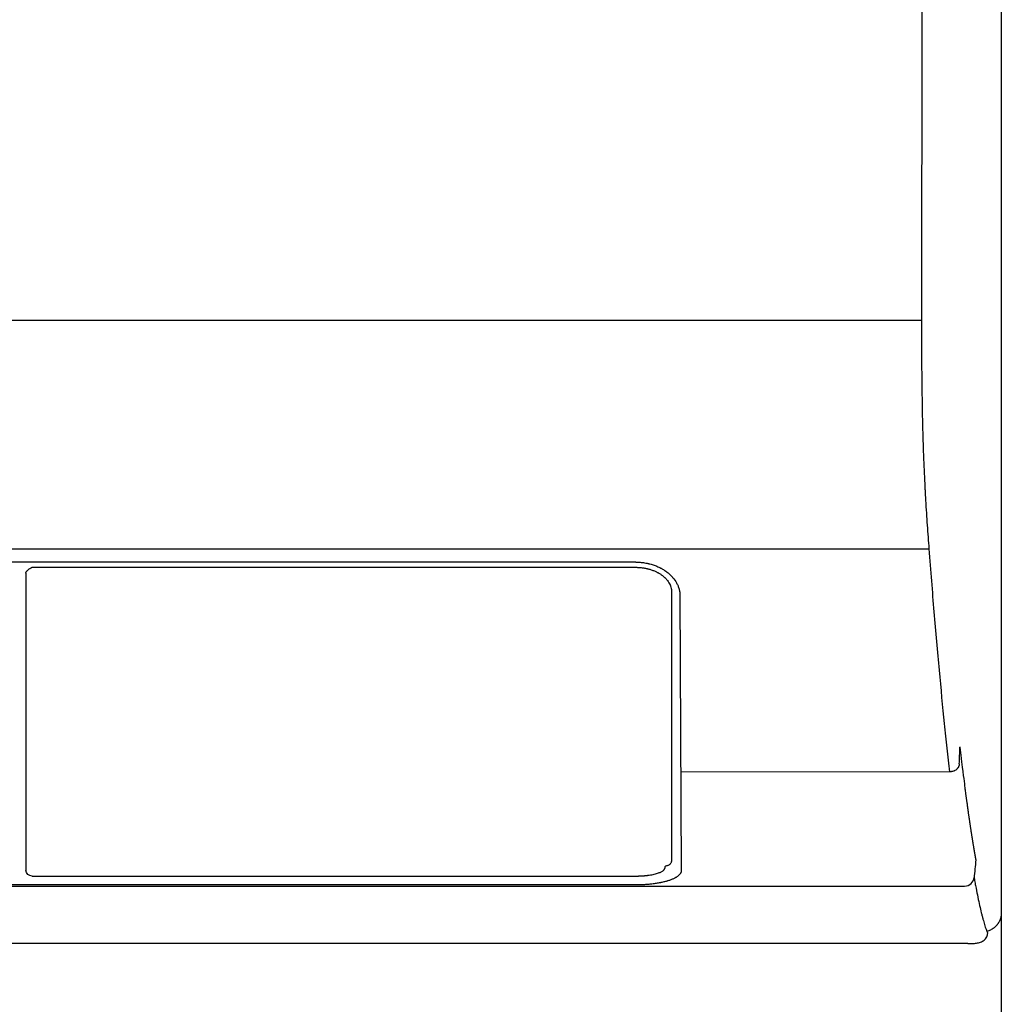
# Model space of a CAD drawing. Header units: inches. Extents: x 67073 to 287261, y -76160 to 48412.
# Tile 52 of 117: x 83825 to 83836, y -42170 to -42158. Entities that reach past the tile are written whole.
import ezdxf

# ---------------------------------------------------------------- set-up
doc = ezdxf.new("R2010")
doc.units = ezdxf.units.IN
doc.header["$MEASUREMENT"] = 0
doc.layers.add('DVM_INDOOR', color=7, linetype='Continuous')
doc.layers.add('DVM_USER', color=7, linetype='Continuous')

# ---------------------------------------------------------------- blocks, each defined once
blk = doc.blocks.new('RAC_ID_WM_AIRISE_WF_820x299x215_WF_F')
at = {"layer": 'DVM_INDOOR', "color": 0}
for p, q in [((410, -12.35), (410, -297.49)), ((-398.57, -239.74), (398.57, -239.74)), ((352.04, -241.84), (-352.04, -241.84)), ((255.34, -243.61), (255.35, -290.73)), ((357.73, -246.58), (357.73, -288.83)), ((359.05, -247.09), (359.25, -290.76)), ((401.83, -275.1), (359.24, -275.14)), ((404.7, -302.34), (-404.7, -302.34))]:
    blk.add_line(p, q, dxfattribs=at)
at = {"layer": 'DVM_INDOOR', "color": 0, "extrusion": (0, 0, -1)}
blk.add_ellipse((256.34, -290.68), major_axis=(1, 0), ratio=0.949464, start_param=1.571224, end_param=3.088098, dxfattribs=at)
at = {"layer": 'DVM_INDOOR', "color": 0}
blk.add_ellipse((404.19, -291.78), major_axis=(-1.48, -0.27), ratio=0.956631, start_param=1.398708, end_param=2.893267, dxfattribs=at)
for points, degree in [([(397.41, -203.48), (397.44, -155.57), (397.47, -107.67), (397.5, -59.76)], 3), ([(-397.41, -203.48), (397.41, -203.48)], 1), ([(255.34, -243.61), (255.34, -243.58), (255.34, -243.53), (255.36, -243.47), (255.38, -243.45)], 3), ([(256.31, -242.66), (288.22, -242.66), (320.14, -242.66), (352.05, -242.66)], 3), ([(403.34, -273.85), (403.37, -272.97), (403.41, -272.08), (403.44, -271.2)], 3), ([(403.45, -271.12), (403.44, -271.15), (403.44, -271.17), (403.44, -271.2)], 3), ([(404.54, -280.04), (404.57, -280.24), (404.6, -280.44), (404.62, -280.65)], 3), ([(357.73, -288.83), (357.73, -288.93), (357.73, -289.03), (357.73, -289.13)], 3), ([(405.95, -289.08), (405.87, -290.03), (405.78, -290.99), (405.69, -291.94)], 3), ([(405.95, -289.08), (405.96, -289.08), (405.96, -289.09), (405.96, -289.09)], 3), ([(405.68, -291.87), (405.69, -291.89), (405.69, -291.92), (405.69, -291.94)], 3), ([(-358.87, -293.22), (358.78, -293.22)], 1), ([(358.78, -293.22), (359.75, -293.22)], 1), ([(359.75, -293.22), (404.19, -293.22)], 1)]:
    blk.add_open_spline(points, degree=degree, dxfattribs=at)
for points, knots in [([(398.57, -239.74), (398.53, -239.13), (398.48, -238.51), (398.39, -237.26), (398.34, -236.63), (398.25, -235.36), (398.21, -234.71), (398.13, -233.39), (398.08, -232.72), (398.02, -231.69), (398, -231.17), (397.97, -230.64), (397.95, -230.38), (397.95, -230.29), (397.94, -230.11), (397.9, -229.31), (397.86, -228.5), (397.79, -227.04), (397.76, -226.3), (397.7, -224.8), (397.68, -224.04), (397.63, -222.49), (397.6, -221.71), (397.56, -220.12), (397.54, -219.32), (397.52, -218.1), (397.51, -217.59), (397.5, -217.07), (397.5, -216.86), (397.49, -216.76), (397.49, -216.45), (397.49, -216.24), (397.47, -215.21), (397.46, -214.37), (397.44, -212.71), (397.43, -211.88), (397.42, -210.62), (397.42, -210.2), (397.42, -209.37), (397.42, -208.95), (397.41, -208.11), (397.41, -207.69), (397.41, -206.85), (397.41, -206.43), (397.41, -205.59), (397.41, -205.17), (397.41, -204.32), (397.41, -203.9), (397.41, -203.48)], [0, 0, 0, 0, 0.0625, 0.0625, 0.125, 0.125, 0.1875, 0.1875, 0.25, 0.25, 0.28125, 0.296875, 0.296875, 0.304687, 0.304687, 0.3125, 0.375, 0.375, 0.4375, 0.4375, 0.5, 0.5, 0.5625, 0.5625, 0.625, 0.625, 0.65625, 0.664062, 0.664062, 0.671875, 0.671875, 0.6875, 0.6875, 0.75, 0.75, 0.8125, 0.8125, 0.84375, 0.84375, 0.875, 0.875, 0.90625, 0.90625, 0.9375, 0.9375, 0.96875, 0.96875, 1, 1, 1, 1]), ([(401.83, -275.1), (401.7, -273.89), (401.56, -272.65), (401.28, -270.1), (401.14, -268.79), (400.73, -264.76), (400.46, -261.93), (399.91, -256.02), (399.64, -252.94), (399.1, -246.52), (398.84, -243.19), (398.57, -239.74)], [0, 0, 0, 0, 0.125, 0.125, 0.25, 0.25, 0.5, 0.5, 0.75, 0.75, 1, 1, 1, 1]), ([(352.04, -241.84), (352.28, -241.84), (352.75, -241.86), (353.21, -241.91), (353.56, -241.97), (353.67, -241.99), (353.84, -242.02), (353.9, -242.03), (354.01, -242.06), (354.07, -242.07), (354.35, -242.14), (354.57, -242.2), (355, -242.34), (355.2, -242.42), (355.61, -242.59), (355.81, -242.68), (356.04, -242.8), (356.09, -242.83), (356.18, -242.88), (356.23, -242.91), (356.37, -242.99), (356.46, -243.04), (356.72, -243.21), (356.89, -243.33), (357.2, -243.58), (357.35, -243.71), (357.56, -243.91), (357.63, -243.98), (357.73, -244.08), (357.76, -244.11), (357.83, -244.19), (357.86, -244.22), (358.14, -244.54), (358.35, -244.84), (358.6, -245.3), (358.67, -245.46), (358.76, -245.66), (358.77, -245.7), (358.8, -245.78), (358.85, -245.9), (358.88, -246.02), (358.95, -246.27), (359.02, -246.59), (359.05, -246.92), (359.05, -247.09)], [0, 0, 0, 0, 0.0625, 0.125, 0.125, 0.15625, 0.15625, 0.171875, 0.171875, 0.1875, 0.1875, 0.25, 0.25, 0.3125, 0.3125, 0.375, 0.375, 0.390625, 0.390625, 0.40625, 0.40625, 0.4375, 0.4375, 0.5, 0.5, 0.5625, 0.5625, 0.59375, 0.59375, 0.609375, 0.609375, 0.625, 0.625, 0.75, 0.75, 0.8125, 0.8125, 0.828125, 0.828125, 0.84375, 0.875, 0.875, 0.9375, 1, 1, 1, 1]), ([(255.38, -243.45), (255.38, -243.44), (255.39, -243.43), (255.39, -243.41), (255.41, -243.39), (255.44, -243.34), (255.46, -243.31), (255.48, -243.28), (255.49, -243.27), (255.5, -243.25), (255.51, -243.24), (255.55, -243.2), (255.59, -243.16), (255.64, -243.11), (255.66, -243.09), (255.7, -243.06), (255.72, -243.04), (255.78, -242.99), (255.83, -242.95), (255.92, -242.89), (255.96, -242.86), (256.06, -242.8), (256.11, -242.77), (256.18, -242.73), (256.21, -242.71), (256.26, -242.69), (256.28, -242.67), (256.31, -242.66)], [0, 0, 0, 0, 0.03125, 0.03125, 0.0625, 0.125, 0.1875, 0.1875, 0.21875, 0.21875, 0.25, 0.25, 0.375, 0.375, 0.4375, 0.4375, 0.5, 0.5, 0.625, 0.625, 0.75, 0.75, 0.875, 0.875, 0.9375, 0.9375, 1, 1, 1, 1]), ([(352.05, -242.66), (352.24, -242.66), (352.43, -242.67), (352.8, -242.7), (353.17, -242.74), (353.54, -242.8), (353.76, -242.85), (353.81, -242.86), (353.9, -242.88), (353.94, -242.89), (354.07, -242.93), (354.16, -242.95), (354.42, -243.03), (354.76, -243.14), (355.08, -243.27), (355.31, -243.38), (355.38, -243.42), (355.5, -243.48), (355.53, -243.5), (355.61, -243.54), (355.64, -243.56), (355.82, -243.66), (355.96, -243.75), (356.22, -243.93), (356.34, -244.03), (356.52, -244.18), (356.6, -244.25), (356.68, -244.33), (356.74, -244.38), (356.76, -244.41), (356.89, -244.54), (356.98, -244.65), (357.16, -244.88), (357.31, -245.11), (357.43, -245.34), (357.5, -245.49), (357.51, -245.52), (357.54, -245.58), (357.55, -245.62), (357.58, -245.71), (357.6, -245.77), (357.66, -245.95), (357.71, -246.2), (357.73, -246.45), (357.73, -246.58)], [0, 0, 0, 0, 0.0625, 0.0625, 0.125, 0.1875, 0.1875, 0.203125, 0.203125, 0.21875, 0.21875, 0.25, 0.25, 0.3125, 0.375, 0.375, 0.40625, 0.40625, 0.421875, 0.421875, 0.4375, 0.4375, 0.5, 0.5, 0.5625, 0.5625, 0.59375, 0.609375, 0.609375, 0.625, 0.625, 0.6875, 0.6875, 0.75, 0.8125, 0.8125, 0.828125, 0.828125, 0.84375, 0.84375, 0.875, 0.875, 0.9375, 1, 1, 1, 1]), ([(403.44, -271.2), (403.87, -274.85), (404.01, -275.95), (404.16, -277.13), (404.17, -277.26), (404.21, -277.53), (404.26, -277.91), (404.38, -278.81), (404.48, -279.55), (404.54, -280.04)], [0, 0, 0, 0, 0.5, 0.5, 0.5625, 0.5625, 0.625, 0.75, 1, 1, 1, 1]), ([(403.34, -273.85), (403.33, -273.93), (403.32, -274.01), (403.29, -274.13), (403.27, -274.17), (403.24, -274.25), (403.23, -274.29), (403.17, -274.41), (403.12, -274.48), (403.04, -274.58), (403.01, -274.61), (402.95, -274.68), (402.91, -274.71), (402.81, -274.79), (402.73, -274.84), (402.63, -274.9), (402.61, -274.91), (402.57, -274.93), (402.55, -274.94), (402.49, -274.97), (402.44, -274.99), (402.31, -275.03), (402.22, -275.06), (402.08, -275.08), (402.03, -275.09), (401.93, -275.09), (401.88, -275.1), (401.83, -275.1)], [0, 0, 0, 0, 0.125, 0.125, 0.1875, 0.1875, 0.25, 0.25, 0.375, 0.375, 0.4375, 0.4375, 0.5, 0.5, 0.625, 0.625, 0.65625, 0.65625, 0.6875, 0.6875, 0.75, 0.75, 0.875, 0.875, 0.9375, 0.9375, 1, 1, 1, 1]), ([(404.62, -280.65), (404.63, -280.67), (404.64, -280.73), (404.65, -280.81), (404.66, -280.89), (404.67, -280.97), (404.68, -281.03), (404.68, -281.05)], [0, 0, 0, 0, 0.200573, 0.40086, 0.600859, 0.800573, 1, 1, 1, 1]), ([(404.68, -281.05), (404.69, -281.08), (404.69, -281.14), (404.7, -281.22), (404.72, -281.3), (404.73, -281.38), (404.74, -281.46), (404.75, -281.57), (404.77, -281.71), (404.8, -281.88), (404.82, -282.05), (404.85, -282.22), (404.87, -282.39), (404.9, -282.56), (404.92, -282.73), (404.95, -282.89), (404.97, -283.05), (404.99, -283.22), (405.02, -283.38), (405.04, -283.54), (405.06, -283.7), (405.09, -283.85), (405.11, -284.01), (405.14, -284.16), (405.16, -284.32), (405.18, -284.47), (405.21, -284.62), (405.23, -284.77), (405.25, -284.92), (405.28, -285.07), (405.3, -285.21), (405.32, -285.36), (405.34, -285.5), (405.37, -285.65), (405.39, -285.79), (405.41, -285.93), (405.44, -286.07), (405.46, -286.2), (405.48, -286.34), (405.5, -286.48), (405.52, -286.61), (405.55, -286.75), (405.57, -286.88), (405.59, -287.01), (405.61, -287.14), (405.63, -287.27), (405.66, -287.4), (405.68, -287.52), (405.7, -287.65), (405.72, -287.77), (405.74, -287.9), (405.76, -288.02), (405.79, -288.14), (405.81, -288.26), (405.83, -288.38), (405.85, -288.5), (405.87, -288.62), (405.89, -288.73), (405.91, -288.85), (405.93, -288.96), (405.95, -289.04), (405.95, -289.08)], [0, 0, 0, 0, 0.00861, 0.017207, 0.025792, 0.034365, 0.042926, 0.051474, 0.070303, 0.089095, 0.10785, 0.126567, 0.145248, 0.163893, 0.1825, 0.201071, 0.219605, 0.238103, 0.256564, 0.274989, 0.293378, 0.311731, 0.330047, 0.348328, 0.366573, 0.384782, 0.402955, 0.421092, 0.439194, 0.45726, 0.475291, 0.493287, 0.511247, 0.529171, 0.547061, 0.564915, 0.582735, 0.600519, 0.618268, 0.635983, 0.653662, 0.671307, 0.688917, 0.706492, 0.724032, 0.741538, 0.759009, 0.776446, 0.793848, 0.811216, 0.82855, 0.845849, 0.863113, 0.880344, 0.89754, 0.914702, 0.93183, 0.948924, 0.965983, 0.983009, 1, 1, 1, 1]), ([(352.12, -291.63), (352.13, -291.63), (352.16, -291.63), (352.2, -291.63), (352.23, -291.63), (352.27, -291.63), (352.31, -291.63), (352.34, -291.63), (352.38, -291.63), (352.42, -291.63), (352.46, -291.63), (352.49, -291.63), (352.53, -291.62), (352.57, -291.62), (352.6, -291.62), (352.64, -291.62), (352.68, -291.62), (352.71, -291.62), (352.75, -291.62), (352.79, -291.62), (352.82, -291.61), (352.86, -291.61), (352.9, -291.61), (352.93, -291.61), (352.97, -291.61), (353, -291.6), (353.04, -291.6), (353.08, -291.6), (353.11, -291.6), (353.15, -291.6), (353.18, -291.59), (353.22, -291.59), (353.26, -291.59), (353.29, -291.59), (353.33, -291.58), (353.36, -291.58), (353.4, -291.58), (353.43, -291.57), (353.47, -291.57), (353.5, -291.57), (353.54, -291.56), (353.57, -291.56), (353.61, -291.56), (353.64, -291.55), (353.68, -291.55), (353.71, -291.55), (353.75, -291.54), (353.78, -291.54), (353.82, -291.53), (353.85, -291.53), (353.89, -291.53), (353.92, -291.52), (354.09, -291.5), (354.39, -291.46), (354.79, -291.38), (355.17, -291.29), (355.49, -291.2), (355.77, -291.1), (356, -291), (356.19, -290.9), (356.36, -290.79), (356.45, -290.71), (356.5, -290.65), (356.53, -290.63), (356.55, -290.6), (356.56, -290.58), (356.58, -290.56), (356.6, -290.53), (356.61, -290.5), (356.63, -290.48), (356.64, -290.45), (356.65, -290.42), (356.67, -290.4), (356.68, -290.37), (356.69, -290.34), (356.7, -290.31), (356.7, -290.28), (356.71, -290.25), (356.71, -290.22), (356.72, -290.19), (356.72, -290.15), (356.73, -290.12), (356.73, -290.09), (356.73, -290.07), (356.73, -290.05)], [0, 0, 0, 0, 0.004987, 0.009965, 0.014936, 0.0199, 0.024856, 0.029806, 0.034749, 0.039685, 0.044616, 0.049541, 0.05446, 0.059374, 0.064283, 0.069188, 0.074088, 0.078984, 0.083877, 0.088765, 0.093651, 0.098533, 0.103413, 0.108291, 0.113166, 0.11804, 0.122912, 0.127782, 0.132652, 0.137521, 0.14239, 0.147259, 0.152128, 0.156997, 0.161867, 0.166738, 0.171611, 0.176485, 0.181361, 0.186239, 0.191119, 0.196003, 0.200889, 0.205779, 0.210672, 0.21557, 0.220471, 0.225377, 0.230288, 0.235203, 0.240124, 0.245051, 0.249983, 0.313385, 0.375686, 0.437539, 0.499607, 0.551113, 0.601389, 0.650856, 0.699952, 0.749128, 0.758829, 0.768674, 0.778666, 0.788808, 0.799104, 0.809556, 0.820168, 0.830941, 0.841879, 0.852983, 0.864257, 0.875702, 0.887321, 0.899115, 0.911086, 0.923237, 0.935569, 0.948083, 0.960782, 0.973667, 0.986739, 1, 1, 1, 1]), ([(357.73, -289.13), (357.73, -289.19), (357.72, -289.25), (357.69, -289.37), (357.67, -289.43), (357.62, -289.54), (357.59, -289.59), (357.52, -289.7), (357.47, -289.74), (357.38, -289.83), (357.33, -289.87), (357.22, -289.93), (357.17, -289.96), (357.05, -290.01), (356.98, -290.03), (356.86, -290.05), (356.79, -290.05), (356.73, -290.05)], [0, 0, 0, 0, 0.125, 0.125, 0.25, 0.25, 0.375, 0.375, 0.5, 0.5, 0.625, 0.625, 0.75, 0.75, 0.875, 0.875, 1, 1, 1, 1]), ([(256.34, -291.63), (256.51, -291.63), (256.67, -291.63), (257.14, -291.63), (257.81, -291.63), (261.14, -291.63), (263.81, -291.63), (277.14, -291.63), (287.81, -291.63), (316.36, -291.63), (334.24, -291.63), (352.12, -291.63)], [0, 0, 0, 0, 0.005097, 0.005097, 0.025902, 0.025902, 0.109122, 0.109122, 0.442001, 0.442001, 1, 1, 1, 1]), ([(359.25, -290.76), (359.25, -290.84), (359.24, -290.92), (359.21, -291.02), (359.2, -291.04), (359.19, -291.07), (359.17, -291.13), (359.14, -291.19), (359.07, -291.3), (358.95, -291.45), (358.79, -291.59), (358.66, -291.7), (358.61, -291.73), (358.53, -291.78), (358.51, -291.8), (358.45, -291.83), (358.43, -291.85), (358.29, -291.93), (358.04, -292.06), (357.76, -292.18), (357.47, -292.29), (357.31, -292.34), (357.1, -292.41), (357.05, -292.42), (356.97, -292.45), (356.84, -292.49), (356.7, -292.52), (356.43, -292.59), (356.23, -292.63), (355.99, -292.69), (355.94, -292.7), (355.83, -292.72), (355.68, -292.74), (355.53, -292.77), (355.21, -292.82), (355, -292.85), (354.56, -292.91), (354.33, -292.93), (353.99, -292.96), (353.87, -292.97), (353.64, -292.99), (353.52, -293), (353.17, -293.02), (352.93, -293.03), (352.45, -293.05), (352.21, -293.05), (351.97, -293.05)], [0, 0, 0, 0, 0.0625, 0.0625, 0.078125, 0.078125, 0.09375, 0.125, 0.125, 0.1875, 0.25, 0.25, 0.28125, 0.28125, 0.296875, 0.296875, 0.3125, 0.3125, 0.375, 0.4375, 0.4375, 0.5, 0.5, 0.515625, 0.515625, 0.53125, 0.5625, 0.5625, 0.625, 0.625, 0.640625, 0.640625, 0.65625, 0.6875, 0.6875, 0.75, 0.75, 0.8125, 0.8125, 0.84375, 0.84375, 0.875, 0.875, 0.9375, 0.9375, 1, 1, 1, 1]), ([(405.69, -291.94), (405.74, -292.22), (405.82, -292.63), (405.89, -293.02), (405.94, -293.28), (405.97, -293.41), (406.09, -294.04), (406.19, -294.53), (406.47, -295.91), (406.65, -296.73), (406.85, -297.54), (406.88, -297.63), (406.92, -297.81), (406.94, -297.9), (407.01, -298.15), (407.14, -298.64), (407.26, -299.07), (407.51, -299.87), (407.67, -300.3), (407.82, -300.64)], [0, 0, 0, 0, 0.0625, 0.09375, 0.09375, 0.125, 0.125, 0.25, 0.25, 0.5, 0.5, 0.53125, 0.53125, 0.5625, 0.5625, 0.625, 0.75, 0.75, 1, 1, 1, 1]), ([(351.97, -293.05), (351.63, -293.05), (351.3, -293.05), (349.63, -293.05), (348.3, -293.05), (341.63, -293.05), (336.3, -293.05), (309.63, -293.05), (288.3, -293.05), (181.63, -293.05), (96.29, -293.05), (-111.6, -293.05), (-234.16, -293.05), (-356.52, -293.05)], [0, 0, 0, 0, 0.001411, 0.001411, 0.007056, 0.007056, 0.029633, 0.029633, 0.119944, 0.119944, 0.481188, 0.481188, 1, 1, 1, 1]), ([(410, -297.49), (410, -297.59), (410, -297.68), (409.98, -297.88), (409.96, -297.98), (409.92, -298.17), (409.9, -298.26), (409.86, -298.41), (409.84, -298.45), (409.81, -298.55), (409.79, -298.59), (409.73, -298.73), (409.65, -298.9), (409.55, -299.07), (409.48, -299.17), (409.47, -299.19), (409.44, -299.23), (409.42, -299.25), (409.38, -299.31), (409.35, -299.35), (409.26, -299.47), (409.12, -299.61), (408.98, -299.74), (408.87, -299.84), (408.83, -299.87), (408.75, -299.93), (408.71, -299.95), (408.59, -300.04), (408.42, -300.14), (408.15, -300.26), (407.97, -300.33), (407.87, -300.36), (407.86, -300.36), (407.85, -300.36)], [0, 0, 0, 0, 0.07642, 0.07642, 0.152841, 0.152841, 0.229261, 0.229261, 0.267472, 0.267472, 0.305682, 0.305682, 0.382102, 0.458523, 0.458523, 0.477628, 0.477628, 0.496733, 0.496733, 0.534943, 0.534943, 0.611364, 0.687784, 0.687784, 0.725994, 0.725994, 0.764204, 0.764204, 0.840625, 0.917045, 0.993466, 0.993466, 1, 1, 1, 1]), ([(404.7, -302.34), (404.79, -302.34), (405.16, -302.34), (405.81, -302.31), (406.43, -302.24), (406.96, -302.07), (407.52, -301.63), (407.8, -301.13), (407.81, -300.86), (407.81, -300.8)], [0, 0, 0, 0, 0.049718, 0.22402, 0.425714, 0.642156, 0.798838, 0.955624, 1, 1, 1, 1]), ([(407.82, -300.64), (407.82, -300.64), (407.82, -300.64), (407.82, -300.64), (407.82, -300.64), (407.82, -300.65), (407.83, -300.66), (407.83, -300.67), (407.83, -300.67), (407.83, -300.68), (407.83, -300.69), (407.84, -300.71), (407.84, -300.74), (407.83, -300.76)], [0, 0, 0, 0, 0.032175, 0.032175, 0.06435, 0.1287, 0.257401, 0.257401, 0.386101, 0.386101, 0.514801, 0.514801, 1, 1, 1, 1])]:
    blk.add_open_spline(points, degree=3, knots=knots, dxfattribs=at)
blk = doc.blocks.new('DVM_DIAGRAM_SYSTEM1')
at = {"color": 254}
blk.add_lwpolyline([(4626.7, -450), (5226.7, -450), (5226.7, -1050), (4626.7, -1050)], close=True, dxfattribs=at)
at = {"color": 7, "xscale": 0.73170731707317, "yscale": 0.73170731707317, "zscale": 0.73170731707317}
blk.add_blockref('RAC_ID_WM_AIRISE_WF_820x299x215_WF_F', (4926.7, -639.38), dxfattribs=at)

msp = doc.modelspace()

# ---------------------------------------------------------------- block references
at = {"layer": 'DVM_USER', "xscale": 0.1000000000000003, "yscale": 0.1000000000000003, "zscale": 0.1000000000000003}
msp.add_blockref('DVM_DIAGRAM_SYSTEM1', (83313.637, -42083.072, 0), dxfattribs=at)

doc.saveas('drawing.dxf')
